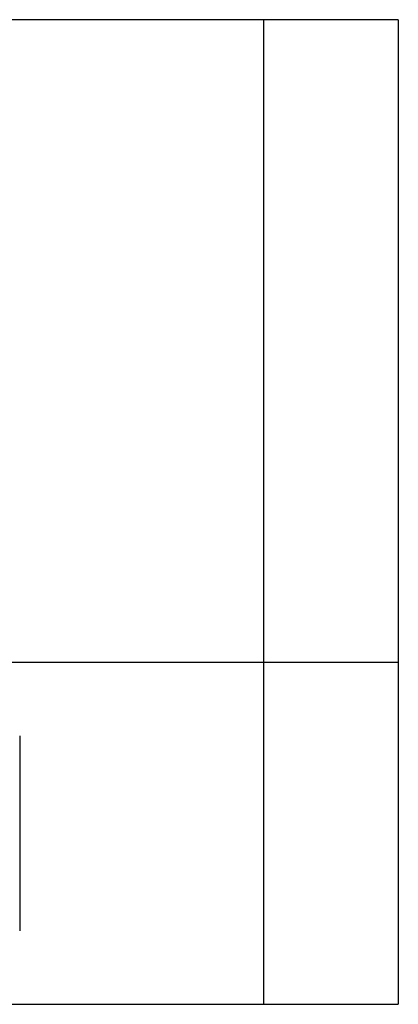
# Model space of a CAD drawing. Extents: x 11880 to 25577, y 6756 to 10446.
# Tile 16 of 87: x 12937 to 13120, y 9045 to 9520. Entities that reach past the tile are written whole.
import ezdxf

# ---------------------------------------------------------------- set-up
doc = ezdxf.new("R2010")
doc.units = 0
doc.header["$MEASUREMENT"] = 0
doc.layers.add('HAIRLINE', color=178, linetype='CONTINUOUS')

msp = doc.modelspace()

# ---------------------------------------------------------------- linework, layer by layer
at = {"layer": 'HAIRLINE'}
for p, q in [((13054.94, 9519.76), (12664.94, 9519.76)), ((13119.94, 9519.76), (13054.94, 9519.76)), ((13054.94, 9519.76), (13054.94, 9044.76)), ((13119.94, 9519.76), (13119.94, 9209.76)), ((12664.94, 9209.76), (13054.94, 9209.76)), ((13054.94, 9209.76), (13119.94, 9209.76)), ((13119.94, 9209.76), (13119.94, 9044.76)), ((12937.44, 9174.26), (12937.44, 9080.26)), ((12664.94, 9044.76), (13054.94, 9044.76)), ((13054.94, 9044.76), (13119.94, 9044.76))]:
    msp.add_line(p, q, dxfattribs=at)

doc.saveas('drawing.dxf')
